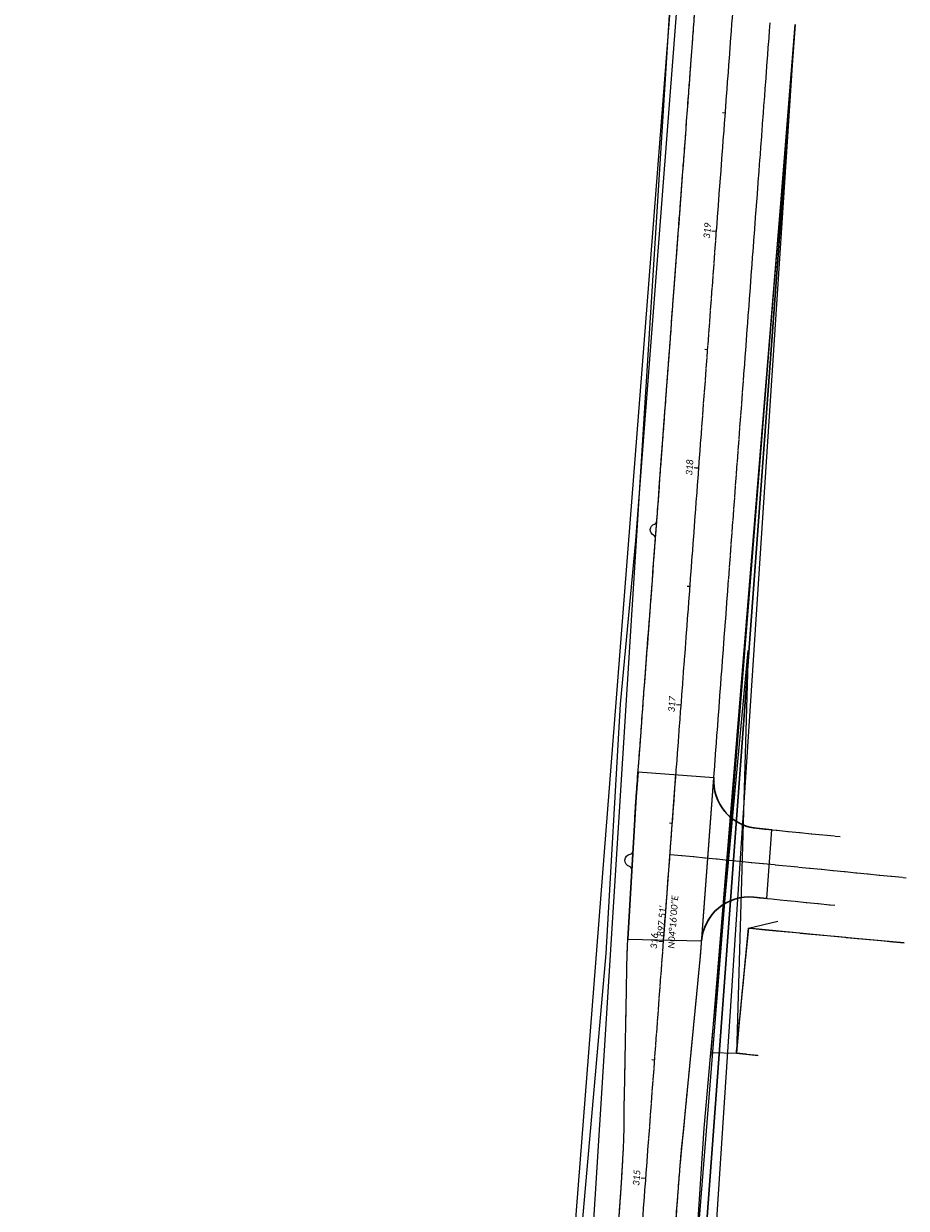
# Model space of a CAD drawing. Extents: x 219352 to 221146, y 361458 to 364237.
# Tile 9 of 12: x 220360 to 220731, y 362944 to 363443. Entities that reach past the tile are written whole.
import ezdxf

# ---------------------------------------------------------------- set-up
doc = ezdxf.new("R2010")
doc.units = 0
doc.header["$MEASUREMENT"] = 0
doc.linetypes.add('cl', pattern=[4.99999, 0.09375, -0.09375, 4.624991, -0.09375, 0.09375])
for name, color, linetype, lineweight in [('BD_X_Building', 241, 'Continuous', 0), ('GE_P_Alignment', 7, 'cl', 13), ('GE_P_Alignment_100_Bearings', 7, 'Continuous', 0), ('GE_P_Alignment_100_Distances', 7, 'Continuous', 0), ('GE_P_Alignment_100_Stations', 7, 'Continuous', 0), ('GE_P_Alignment_500_Bearings', 7, 'Continuous', 0), ('GE_P_Alignment_500_Distances', 7, 'Continuous', 0), ('GE_P_Alignment_500_Stations', 7, 'Continuous', 0), ('PV_P_EOP_Fillets', 7, 'Continuous', 30), ('PV_P_Saw_Cut_Line', 62, 'Continuous', 13), ('SC_Scratch10', 7, 'Continuous', 0), ('SC_Scratch18', 7, 'Continuous', 13)]:
    doc.layers.add(name, color=color, linetype=linetype, lineweight=lineweight)
doc.layers.add('SC_Scratch1', color=7, linetype='Continuous', lineweight=0, plot=False)
doc.styles.add('~P_Label - CenterBottom', font='calibrii.ttf', dxfattribs={"height": 0.14})
doc.styles.add('~P_Label - CenterDescender', font='calibrii.ttf', dxfattribs={"height": 0.14})
doc.styles.add('~P_Label - CenterTop', font='calibrii.ttf', dxfattribs={"height": 0.14})

# ---------------------------------------------------------------- blocks, each defined once
blk = doc.blocks.new('DrawLineAnnotationDirectionLength_2')
at = {"layer": 'GE_P_Alignment_500_Stations'}
blk.add_line((0, 0), (-0.1, 0), dxfattribs=at)
blk = doc.blocks.new('DrawLineAnnotationDirectionLength_3')
at = {"layer": 'GE_P_Alignment_500_Stations'}
blk.add_line((0, 0), (-0.06, 0), dxfattribs=at)
blk = doc.blocks.new('DrawLineAnnotationDirectionLength')
at = {"layer": 'GE_P_Alignment_100_Stations'}
blk.add_line((0, 0), (-0.1, 0), dxfattribs=at)
blk = doc.blocks.new('DrawLineAnnotationDirectionLength_1')
at = {"layer": 'GE_P_Alignment_100_Stations'}
blk.add_line((0, 0), (-0.06, 0), dxfattribs=at)

msp = doc.modelspace()

# ---------------------------------------------------------------- linework, layer by layer
for p, q in [((220606.11, 362243.12), (220684.52, 363442.47)), ((220684.52, 363442.47), (220615.71, 362509.09)), ((220624.82, 362631.32), (220684.52, 363442.47)), ((220684.52, 363442.47), (220626.15, 362649.27)), ((220641.07, 362898.72), (220684.52, 363442.47)), ((220684.52, 363442.47), (220648.9, 363007.94)), ((220648.9, 363007.94), (220664.85, 363178.86)), ((220664.85, 363178.86), (220659.85, 363009.25)), ((220664.99, 363061.91), (220677.28, 363064.88)), ((220659.85, 363009.25), (220664.99, 363061.91))]:
    msp.add_line(p, q)
at = {"layer": 'BD_X_Building', "flags": 128}
msp.add_lwpolyline([(220730.48, 363055.77), (220709.84, 363057.53), (220690.73, 363059.46), (220664.99, 363061.91), (220663.09, 363044.16), (220660.99, 363022.18), (220659.85, 363009.25), (220669.05, 363008.23)], dxfattribs=at)
at = {"layer": 'GE_P_Alignment', "flags": 128}
msp.add_lwpolyline([(220519.79, 361460.55), (220552.88, 361901.39), (220570.01, 362081.26, 0.023215), (220571.8, 362118.35), (220572.17, 362293.91, -0.023102), (220578.85, 362432.29), (220596.38, 362617.24), (220663.15, 363512.27), (220682.03, 363718.4), (220724.41, 364197.12)], format="xyb", dxfattribs=at)
msp.add_lwpolyline([(220631.87, 363093.04), (220731.39, 363083.18)], dxfattribs=at)
at = {"layer": 'PV_P_EOP_Fillets', "flags": 128}
msp.add_lwpolyline([(220614.1, 363057.3), (220617.63, 363117.2), (220618.42, 363127.77)], dxfattribs=at)
for points in [[(220650.33, 363125.39, 0.407101), (220668.3, 363104), (220674.76, 363103.36)], [(220645.2, 363056.56, -0.421362), (220667.12, 363074.98), (220672.6, 363074.43)]]:
    msp.add_lwpolyline(points, format="xyb", dxfattribs=at)
at = {"layer": 'PV_P_Saw_Cut_Line', "flags": 128}
msp.add_lwpolyline([(220672.6, 363074.43), (220674.76, 363103.36)], dxfattribs=at)
at = {"layer": 'SC_Scratch1'}
msp.add_line((220614.1, 363057.3), (220645.2, 363056.56), dxfattribs=at)
at = {"layer": 'SC_Scratch1', "color": 1, "linetype": 'cl', "lineweight": 13, "flags": 128}
for points in [[(220650.33, 363125.39), (220674.05, 363443.25)], [(220669.05, 363008.23), (220659.85, 363009.25), (220664.99, 363061.91), (220730.48, 363055.77)]]:
    msp.add_lwpolyline(points, dxfattribs=at)
at = {"layer": 'SC_Scratch1', "flags": 128}
for points in [[(220618.42, 363127.77), (220650.33, 363125.39)], [(220629.23, 363057.59), (220634.38, 363126.58)]]:
    msp.add_lwpolyline(points, dxfattribs=at)
at = {"layer": 'SC_Scratch1', "color": 1, "linetype": 'cl', "lineweight": 13, "flags": 128}
for points in [[(220650.33, 363125.39, 0.407101), (220668.3, 363104), (220703.6, 363100.5)], [(220645.2, 363056.56, -0.421362), (220667.12, 363074.98), (220701.27, 363071.59)]]:
    msp.add_lwpolyline(points, format="xyb", dxfattribs=at)
at = {"layer": 'SC_Scratch1', "color": 1, "linetype": 'cl', "lineweight": 13}
for points, weights, knots in [([(220359.67, 362136.33), (220359.87, 362136.4), (220360.27, 362136.54), (220360.88, 362136.76), (220361.49, 362136.98), (220362.1, 362137.19), (220362.7, 362137.41), (220363.31, 362137.62), (220363.92, 362137.83), (220364.53, 362138.04), (220365.14, 362138.25), (220365.75, 362138.46), (220366.36, 362138.67), (220366.97, 362138.88), (220367.58, 362139.08), (220368.19, 362139.29), (220368.8, 362139.49), (220369.41, 362139.69), (220370.02, 362139.9), (220370.64, 362140.1), (220371.25, 362140.3), (220371.66, 362140.43), (220371.86, 362140.49), (220387.54, 362145.53), (220403.21, 362150.57), (220418.89, 362155.61), (220419.93, 362155.94), (220422, 362156.61), (220425.12, 362157.57), (220428.25, 362158.5), (220431.39, 362159.41), (220434.53, 362160.29), (220437.68, 362161.14), (220440.84, 362161.96), (220444, 362162.76), (220447.17, 362163.53), (220450.35, 362164.27), (220453.53, 362164.98), (220456.72, 362165.67), (220459.91, 362166.33), (220463.11, 362166.95), (220466.31, 362167.56), (220469.52, 362168.13), (220472.73, 362168.67), (220475.95, 362169.19), (220479.17, 362169.68), (220481.32, 362169.98), (220482.39, 362170.13), (220495.41, 362171.92), (220508.42, 362173.7), (220521.44, 362175.49), (220542.18, 362178.33), (220555.96, 362194.1), (220556.01, 362215.03), (220556.06, 362241.34), (220556.11, 362267.64), (220556.17, 362293.95), (220556.22, 362319.06), (220556.9, 362344.16), (220558.2, 362369.23), (220558.29, 362370.31), (220558.47, 362372.46), (220558.75, 362375.68), (220559.03, 362378.91), (220559.32, 362382.14), (220559.62, 362385.36), (220559.93, 362388.58), (220560.24, 362391.8), (220560.56, 362395.03), (220560.89, 362398.25), (220561.22, 362401.47), (220561.56, 362404.68), (220561.91, 362407.9), (220562.27, 362411.12), (220562.63, 362414.33), (220563, 362417.55), (220563.37, 362420.76), (220563.75, 362423.97), (220564.14, 362427.19), (220564.54, 362430.4), (220564.8, 362432.54), (220564.94, 362433.61), (220570.22, 362475.27), (220575.5, 362516.94), (220580.78, 362558.61), (220582.66, 362578.44), (220584.53, 362598.26), (220586.41, 362618.09), (220595, 362733.12), (220603.58, 362848.15), (220612.16, 362963.18), (220612.73, 362993.22), (220613.3, 363023.27), (220613.87, 363053.31), (220615.12, 363074.61), (220616.38, 363095.9), (220617.63, 363117.2), (220627.49, 363249.33), (220637.35, 363381.46), (220647.21, 363513.59), (220651.45, 363559.91), (220655.69, 363606.24), (220659.93, 363652.56)], [1, 1, 1, 1, 1, 1, 1, 1, 1, 1, 1, 1, 1, 1, 1, 1, 1, 1, 1, 1, 1, 1, 1, 1, 1, 1, 1, 1, 1, 1, 1, 1, 1, 1, 1, 1, 1, 1, 1, 1, 1, 1, 1, 1, 1, 1, 1, 1, 1, 1, 1, 0.836193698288, 0.836193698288, 1, 1, 1, 1, 0.999794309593, 0.999794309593, 1, 1, 1, 1, 1, 1, 1, 1, 1, 1, 1, 1, 1, 1, 1, 1, 1, 1, 1, 1, 1, 1, 1, 1, 1, 1, 1, 1, 1, 1, 1, 1, 1, 1, 1, 1, 1, 1, 1, 1, 1, 1, 1, 1], [0, 0, 0, 0, 0.003334, 0.006668, 0.010003, 0.013337, 0.01667, 0.020004, 0.023338, 0.026671, 0.030005, 0.033338, 0.036672, 0.040005, 0.043338, 0.046671, 0.050004, 0.053337, 0.056669, 0.060002, 0.063334, 0.066667, 0.066667, 0.066667, 0.133333, 0.133333, 0.133333, 0.136672, 0.140009, 0.143346, 0.146683, 0.150019, 0.153355, 0.15669, 0.160025, 0.163359, 0.166692, 0.170025, 0.173358, 0.17669, 0.180021, 0.183353, 0.186683, 0.190013, 0.193343, 0.196672, 0.2, 0.2, 0.2, 0.266667, 0.266667, 0.266667, 0.333333, 0.333333, 0.333333, 0.4, 0.4, 0.4, 0.466667, 0.466667, 0.466667, 0.470002, 0.473337, 0.476672, 0.480007, 0.483342, 0.486676, 0.49001, 0.493344, 0.496678, 0.500011, 0.503344, 0.506677, 0.51001, 0.513343, 0.516675, 0.520007, 0.523339, 0.526671, 0.530002, 0.533333, 0.533333, 0.533333, 0.6, 0.6, 0.6, 0.666667, 0.666667, 0.666667, 0.733333, 0.733333, 0.733333, 0.8, 0.8, 0.8, 0.866667, 0.866667, 0.866667, 0.933333, 0.933333, 0.933333, 1, 1, 1, 1]), ([(220719.43, 362204.03), (220700.13, 362201.02), (220680.84, 362198), (220661.54, 362194.98), (220626.7, 362189.54), (220599.47, 362211.94), (220598.09, 362247.17), (220597.48, 362262.73), (220596.86, 362278.3), (220596.25, 362293.86), (220596.2, 362295.09), (220596.11, 362297.53), (220595.98, 362301.2), (220595.85, 362304.87), (220595.74, 362308.54), (220595.63, 362312.21), (220595.54, 362315.88), (220595.45, 362319.55), (220595.37, 362323.22), (220595.3, 362326.89), (220595.24, 362330.56), (220595.19, 362334.24), (220595.15, 362337.91), (220595.12, 362341.59), (220595.09, 362345.26), (220595.08, 362348.94), (220595.07, 362352.61), (220595.08, 362356.29), (220595.09, 362359.96), (220595.11, 362363.64), (220595.14, 362366.09), (220595.15, 362367.32), (220595.16, 362368.37), (220595.19, 362370.48), (220595.25, 362373.64), (220595.31, 362376.8), (220595.38, 362379.96), (220595.46, 362383.12), (220595.54, 362386.28), (220595.63, 362389.44), (220595.73, 362392.6), (220595.83, 362395.76), (220595.94, 362398.92), (220596.06, 362402.08), (220596.18, 362405.24), (220596.31, 362408.41), (220596.45, 362411.57), (220596.59, 362414.73), (220596.74, 362417.89), (220596.9, 362421.05), (220597.06, 362424.21), (220597.23, 362427.37), (220597.35, 362429.48), (220597.41, 362430.53), (220599.83, 362472.47), (220602.25, 362514.41), (220604.67, 362556.35), (220606.56, 362576.25), (220608.44, 362596.16), (220610.33, 362616.06), (220618.92, 362731.17), (220627.5, 362846.29), (220636.09, 362961.4), (220638.99, 362991.27), (220641.89, 363021.13), (220644.78, 363051), (220646.63, 363075.8), (220648.48, 363100.59), (220650.33, 363125.39)], [1, 1, 1, 1, 0.776687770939, 0.776687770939, 1, 1, 1, 1, 1, 1, 1, 1, 1, 1, 1, 1, 1, 1, 1, 1, 1, 1, 1, 1, 1, 1, 1, 1, 1, 1, 1, 1, 1, 1, 1, 1, 1, 1, 1, 1, 1, 1, 1, 1, 1, 1, 1, 1, 1, 1, 1, 1, 1, 1, 1, 1, 1, 1, 1, 1, 1, 1, 1, 1, 1, 1, 1], [0, 0, 0, 0, 0.1, 0.1, 0.1, 0.2, 0.2, 0.2, 0.3, 0.3, 0.3, 0.304995, 0.309991, 0.314987, 0.319983, 0.32498, 0.329978, 0.334976, 0.339975, 0.344974, 0.349974, 0.354974, 0.359975, 0.364976, 0.369978, 0.37498, 0.379983, 0.384987, 0.389991, 0.394995, 0.4, 0.4, 0.4, 0.404996, 0.409993, 0.41499, 0.419987, 0.424985, 0.429983, 0.434982, 0.439981, 0.44498, 0.44998, 0.45498, 0.459981, 0.464982, 0.469983, 0.474985, 0.479987, 0.48499, 0.489993, 0.494996, 0.5, 0.5, 0.5, 0.6, 0.6, 0.6, 0.7, 0.7, 0.7, 0.8, 0.8, 0.8, 0.9, 0.9, 0.9, 1, 1, 1, 1])]:
    msp.add_rational_spline(points, weights, degree=3, knots=knots, dxfattribs=at)
at = {"layer": 'SC_Scratch10', "flags": 128}
for points in [[(220573.39, 362719.33), (220575.71, 362719.33), (220605.02, 363051.24), (220610.96, 363156.24), (220617.48, 363225.17), (220639.08, 363505.31), (220648.32, 363629.49)], [(220499.05, 361587.39), (220510.08, 361591.64), (220525.87, 361802.05), (220537.5, 361947.98), (220541.47, 362010.88), (220631.67, 363446.41), (220538.01, 362247.29), (220547.06, 362103.67), (220546.95, 362107.22)], [(220641.07, 362898.72), (220646.21, 362977.69), (220648.9, 363007.94), (220649.3, 363009.55), (220659.85, 363009.25), (220664.99, 363061.91), (220677.28, 363064.88)]]:
    msp.add_lwpolyline(points, dxfattribs=at)
at = {"layer": 'SC_Scratch10', "color": 1, "linetype": 'cl', "lineweight": 13}
for points, weights, knots in [([(220359.67, 362136.33), (220359.87, 362136.39), (220360.28, 362136.53), (220360.89, 362136.74), (220361.5, 362136.94), (220362.11, 362137.14), (220362.73, 362137.34), (220363.34, 362137.55), (220363.95, 362137.75), (220364.57, 362137.94), (220365.18, 362138.14), (220365.79, 362138.34), (220366.41, 362138.53), (220367.02, 362138.73), (220367.64, 362138.92), (220368.25, 362139.11), (220368.87, 362139.3), (220369.48, 362139.49), (220370.1, 362139.68), (220370.72, 362139.87), (220371.33, 362140.06), (220371.74, 362140.18), (220371.95, 362140.24), (220387.74, 362144.93), (220403.54, 362149.63), (220419.33, 362154.32), (220420.36, 362154.62), (220422.43, 362155.24), (220425.53, 362156.12), (220428.63, 362156.98), (220431.75, 362157.81), (220434.87, 362158.61), (220437.99, 362159.39), (220441.12, 362160.14), (220444.26, 362160.86), (220447.4, 362161.56), (220450.54, 362162.22), (220453.69, 362162.86), (220456.85, 362163.47), (220460.01, 362164.06), (220463.17, 362164.61), (220466.34, 362165.14), (220469.51, 362165.64), (220472.68, 362166.12), (220475.86, 362166.56), (220479.03, 362166.98), (220481.16, 362167.24), (220521.18, 362173.46), (220522.5, 362173.79), (220523.82, 362174.13), (220525.15, 362174.47), (220543.64, 362179.16), (220555.34, 362194.23), (220555.31, 362213.3), (220555.26, 362240.19), (220555.22, 362267.07), (220555.17, 362293.95), (220555.1, 362335.94), (220556.93, 362377.9), (220560.65, 362419.73), (220560.69, 362419.96), (220560.75, 362420.43), (220560.85, 362421.14), (220560.94, 362421.85), (220561.04, 362422.55), (220561.14, 362423.26), (220561.23, 362423.96), (220561.33, 362424.67), (220561.43, 362425.37), (220561.53, 362426.08), (220561.63, 362426.78), (220561.72, 362427.48), (220561.82, 362428.19), (220561.92, 362428.89), (220562.02, 362429.6), (220562.12, 362430.3), (220562.22, 362431.01), (220562.32, 362431.71), (220562.43, 362432.42), (220562.53, 362433.12), (220562.6, 362433.59), (220562.63, 362433.83), (220568.68, 362475.42), (220574.73, 362517.01), (220580.78, 362558.61), (220582.66, 362578.44), (220584.53, 362598.26), (220586.41, 362618.09), (220595, 362733.12), (220603.58, 362848.15), (220612.16, 362963.18), (220612.73, 362993.22), (220613.3, 363023.27), (220613.87, 363053.31), (220615.12, 363074.61), (220616.38, 363095.9), (220617.63, 363117.2), (220627.49, 363249.33), (220637.35, 363381.46), (220647.21, 363513.59), (220651.45, 363559.91), (220655.69, 363606.24), (220659.93, 363652.56)], [1, 1, 1, 1, 1, 1, 1, 1, 1, 1, 1, 1, 1, 1, 1, 1, 1, 1, 1, 1, 1, 1, 1, 1, 1, 1, 1, 1, 1, 1, 1, 1, 1, 1, 1, 1, 1, 1, 1, 1, 1, 1, 1, 1, 1, 1, 1, 1, 1, 1, 1, 0.859191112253, 0.859191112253, 1, 1, 1, 1, 0.999316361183, 0.999316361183, 1, 1, 1, 1, 1, 1, 1, 1, 1, 1, 1, 1, 1, 1, 1, 1, 1, 1, 1, 1, 1, 1, 1, 1, 1, 1, 1, 1, 1, 1, 1, 1, 1, 1, 1, 1, 1, 1, 1, 1, 1, 1, 1, 1], [0, 0, 0, 0, 0.003335, 0.006671, 0.010006, 0.01334, 0.016675, 0.020009, 0.023343, 0.026677, 0.030011, 0.033344, 0.036678, 0.040011, 0.043343, 0.046676, 0.050008, 0.05334, 0.056672, 0.060004, 0.063335, 0.066667, 0.066667, 0.066667, 0.133333, 0.133333, 0.133333, 0.136677, 0.14002, 0.143362, 0.146702, 0.150042, 0.15338, 0.156717, 0.160053, 0.163388, 0.166722, 0.170055, 0.173387, 0.176717, 0.180047, 0.183375, 0.186702, 0.190028, 0.193353, 0.196677, 0.2, 0.2, 0.2, 0.266667, 0.266667, 0.266667, 0.333333, 0.333333, 0.333333, 0.4, 0.4, 0.4, 0.466667, 0.466667, 0.466667, 0.470001, 0.473335, 0.476669, 0.480002, 0.483336, 0.48667, 0.490004, 0.493337, 0.49667, 0.500004, 0.503337, 0.50667, 0.510004, 0.513337, 0.51667, 0.520002, 0.523335, 0.526668, 0.530001, 0.533333, 0.533333, 0.533333, 0.6, 0.6, 0.6, 0.666667, 0.666667, 0.666667, 0.733333, 0.733333, 0.733333, 0.8, 0.8, 0.8, 0.866667, 0.866667, 0.866667, 0.933333, 0.933333, 0.933333, 1, 1, 1, 1]), ([(220719.43, 362204.03), (220695.22, 362200.25), (220671, 362196.46), (220646.78, 362192.68), (220614.1, 362187.57), (220588.99, 362209.11), (220589.06, 362242.18), (220589.1, 362259.41), (220589.13, 362276.65), (220589.17, 362293.88), (220589.17, 362296.6), (220589.19, 362299.33), (220589.21, 362302.05), (220589.23, 362304.78), (220590.31, 362307.29), (220592.27, 362309.18), (220592.28, 362309.19), (220592.45, 362309.35), (220592.79, 362309.68), (220593.29, 362310.16), (220593.8, 362310.65), (220594.31, 362311.13), (220594.81, 362311.62), (220595.32, 362312.11), (220595.83, 362312.59), (220596.18, 362312.92), (220596.35, 362313.1), (220596.37, 362313.11), (220598.32, 362314.97), (220599.4, 362317.44), (220599.46, 362320.14), (220600.33, 362363.91), (220603.15, 362407.6), (220607.92, 362451.12), (220608.22, 362453.85), (220607.43, 362456.47), (220605.68, 362458.59), (220603.88, 362460.77), (220602.07, 362462.95), (220600.27, 362465.13), (220598.59, 362467.16), (220597.8, 362469.67), (220598.01, 362472.29), (220600.23, 362500.31), (220602.45, 362528.33), (220604.67, 362556.35), (220606.56, 362576.25), (220608.44, 362596.16), (220610.33, 362616.06), (220618.92, 362731.17), (220627.5, 362846.29), (220636.09, 362961.4), (220638.99, 362991.27), (220641.89, 363021.13), (220644.78, 363051), (220646.63, 363075.8), (220648.48, 363100.59), (220650.33, 363125.39)], [1, 1, 1, 1, 0.766298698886, 0.766298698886, 1, 1, 1, 1, 0.999997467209, 0.999997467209, 1, 0.947770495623, 0.947770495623, 1, 1, 1, 1, 1, 1, 1, 1, 1, 1, 1, 1, 1, 0.94883529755, 0.94883529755, 1, 0.999337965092, 0.999337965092, 1, 0.947375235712, 0.947375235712, 1, 1, 1, 1, 0.951195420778, 0.951195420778, 1, 1, 1, 1, 1, 1, 1, 1, 1, 1, 1, 1, 1, 1, 1, 1], [0, 0, 0, 0, 0.0625, 0.0625, 0.0625, 0.125, 0.125, 0.125, 0.1875, 0.1875, 0.1875, 0.25, 0.25, 0.25, 0.3125, 0.3125, 0.3125, 0.312597, 0.320342, 0.328086, 0.335829, 0.34357, 0.35131, 0.359049, 0.366786, 0.374522, 0.375, 0.375, 0.375, 0.4375, 0.4375, 0.4375, 0.5, 0.5, 0.5, 0.5625, 0.5625, 0.5625, 0.625, 0.625, 0.625, 0.6875, 0.6875, 0.6875, 0.75, 0.75, 0.75, 0.8125, 0.8125, 0.8125, 0.875, 0.875, 0.875, 0.9375, 0.9375, 0.9375, 1, 1, 1, 1])]:
    msp.add_rational_spline(points, weights, degree=3, knots=knots, dxfattribs=at)
at = {"layer": 'SC_Scratch18', "flags": 128}
for points in [[(220625.72, 363225.55), (220625.75, 363225.96, 0.298908), (220624.95, 363227.4, -0.656469), (220625.3, 363232.12, 0.298908), (220626.3, 363233.43), (220626.38, 363234.4)], [(220615.77, 363085.64), (220615.82, 363086.38, 0.343788), (220614.77, 363087.9, -0.779733), (220615.08, 363093.1, 0.343788), (220616.3, 363094.48), (220616.3, 363094.58)]]:
    msp.add_lwpolyline(points, format="xyb", dxfattribs=at)

# ---------------------------------------------------------------- block references
at = {"layer": 'GE_P_Alignment_100_Stations', "xscale": 20, "yscale": 20, "zscale": 20, "rotation": 355.7332755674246}
for name, p in [('DrawLineAnnotationDirectionLength_1', (220655.17, 363405.21)), ('DrawLineAnnotationDirectionLength', (220651.45, 363355.35)), ('DrawLineAnnotationDirectionLength_1', (220647.73, 363305.49)), ('DrawLineAnnotationDirectionLength', (220644.01, 363255.63)), ('DrawLineAnnotationDirectionLength_1', (220640.29, 363205.76)), ('DrawLineAnnotationDirectionLength', (220636.57, 363155.9)), ('DrawLineAnnotationDirectionLength_1', (220632.85, 363106.04)), ('DrawLineAnnotationDirectionLength', (220629.13, 363056.18)), ('DrawLineAnnotationDirectionLength_1', (220625.41, 363006.32)), ('DrawLineAnnotationDirectionLength', (220621.69, 362956.46))]:
    msp.add_blockref(name, p, dxfattribs=at)
at = {"layer": 'GE_P_Alignment_500_Stations', "xscale": 20, "yscale": 20, "zscale": 20, "rotation": 355.7332755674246}
for name, p in [('DrawLineAnnotationDirectionLength_3', (220651.45, 363355.35)), ('DrawLineAnnotationDirectionLength_3', (220644.01, 363255.63)), ('DrawLineAnnotationDirectionLength_3', (220636.57, 363155.9)), ('DrawLineAnnotationDirectionLength_3', (220629.13, 363056.18)), ('DrawLineAnnotationDirectionLength_2', (220621.69, 362956.46))]:
    msp.add_blockref(name, p, dxfattribs=at)

# ---------------------------------------------------------------- texts
at = {"layer": 'GE_P_Alignment_100_Bearings', "insert": (220631.76, 363064.61), "char_height": 2.8, "attachment_point": 2, "rotation": 85.7333, "line_spacing_factor": 0.9, "style": '~P_Label - CenterTop'}
msp.add_mtext('N04°16\'00"E', dxfattribs=at)
at = {"layer": 'GE_P_Alignment_100_Distances', "insert": (220629.77, 363064.75), "char_height": 2.8, "attachment_point": 8, "rotation": 85.7333, "line_spacing_factor": 0.9, "style": '~P_Label - CenterDescender'}
msp.add_mtext("897.51'", dxfattribs=at)
at = {"layer": 'GE_P_Alignment_100_Stations', "char_height": 2.8, "attachment_point": 8, "rotation": 85.7333, "line_spacing_factor": 0.9, "style": '~P_Label - CenterBottom'}
for s, insert in [('319', (220648.95, 363355.53)), ('318', (220641.51, 363255.81)), ('317', (220634.07, 363156.09)), ('316', (220626.63, 363056.37)), ('315', (220619.19, 362956.64))]:
    msp.add_mtext(s, dxfattribs=dict(at, insert=insert))
at = {"layer": 'GE_P_Alignment_500_Bearings', "insert": (220631.76, 363064.61), "char_height": 2.8, "attachment_point": 2, "rotation": 85.7333, "line_spacing_factor": 0.9, "style": '~P_Label - CenterTop'}
msp.add_mtext('N04°16\'00"E', dxfattribs=at)
at = {"layer": 'GE_P_Alignment_500_Distances', "insert": (220629.77, 363064.75), "char_height": 2.8, "attachment_point": 8, "rotation": 85.7333, "line_spacing_factor": 0.9, "style": '~P_Label - CenterDescender'}
msp.add_mtext("897.51'", dxfattribs=at)
at = {"layer": 'GE_P_Alignment_500_Stations', "insert": (220619.19, 362956.64), "char_height": 2.8, "attachment_point": 8, "rotation": 85.7333, "line_spacing_factor": 0.9, "style": '~P_Label - CenterBottom'}
msp.add_mtext('315', dxfattribs=at)

doc.saveas('drawing.dxf')
